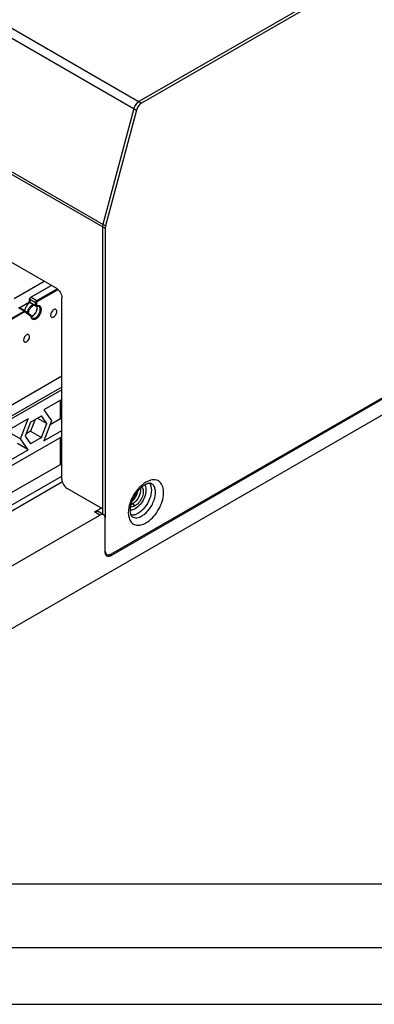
# Paper-space layout '61767N-2-A-2_1_1' of a CAD drawing. Header units: millimetres. Extents: x 0 to 594, y 1 to 420.
# Tile 26 of 222: x 274 to 302, y 1 to 78. Entities that reach past the tile are written whole.
import ezdxf

# ---------------------------------------------------------------- set-up
doc = ezdxf.new("R2010")
doc.units = ezdxf.units.MM
doc.header["$LTSCALE"] = 32.67
for name, color, linetype in [('61690N-2_DXF_CONTINUOUS_LINE', 7, 'CONTINUOUS'), ('61690N-5_DXF_CONTINUOUS_LINE', 7, 'CONTINUOUS'), ('61767N-2-A-2_DXF_FORMAT', 7, 'CONTINUOUS'), ('61779N-0_DXF_CONTINUOUS_LINE', 7, 'CONTINUOUS'), ('61807N-2_DXF_CONTINUOUS_LINE', 7, 'CONTINUOUS')]:
    doc.layers.add(name, color=color, linetype=linetype)

psp = doc.layouts.new('61767N-2-A-2_1_1')

# ---------------------------------------------------------------- linework, layer by layer
at = {"layer": '61690N-2_DXF_CONTINUOUS_LINE', "color": 9, "linetype": 'Continuous'}
for p, q in [((273.5689, 55.8286), (275.9056, 57.1777)), ((274.7684, 55.5414), (273.9932, 55.0938))]:
    psp.add_line(p, q, dxfattribs=at)
for centre, radius, start, end in [((273.4133, 55.0936), 0.5799, 0.012398, 2.0837), ((275.1254, 55.1091), 0.2116, 26.89952, 29.215911), ((274.8608, 55.0662), 0.4826, 356.193601, 357.42913), ((274.928, 55.0652), 0.4154, 359.97788, 3.187471), ((274.8875, 55.0651), 0.4559, 357.416549, 359.983274), ((275.1505, 54.685), 0.4647, 176.161627, 179.963192), ((275.0946, 54.685), 0.4088, 179.957472, 184.388732)]:
    psp.add_arc(centre, radius, start, end, dxfattribs=at)
at = {"layer": '61690N-2_DXF_CONTINUOUS_LINE', "color": 7, "linetype": 'Continuous'}
for centre, radius, start, end in [((275.0325, 55.1126), 0.3263, 16.405676, 18.644475), ((274.7994, 55.092), 0.5617, 354.06074, 357.170373), ((274.846, 55.0897), 0.515, 357.173866, 359.979972), ((274.8176, 54.7426), 0.328, 282.206527, 283.371471)]:
    psp.add_arc(centre, radius, start, end, dxfattribs=at)
for points, knots in [([(274.8005, 55.4927), (274.746, 55.4718), (274.6385, 55.4007), (274.5086, 55.2516), (274.4118, 55.071), (274.3767, 54.9379), (274.3703, 54.8728)], [0, 0, 0, 0, 0.2231976, 0.4813889, 0.7497707, 1, 1, 1, 1]), ([(274.8934, 54.4235), (274.9514, 54.4373), (275.068, 54.4999), (275.2079, 54.6458), (275.3127, 54.8286), (275.351, 54.966), (275.358, 55.0339)], [0, 0, 0, 0, 0.2221565, 0.4772052, 0.7457302, 1, 1, 1, 1]), ([(275.361, 55.0895), (275.361, 55.0996), (275.3598, 55.1384), (275.3536, 55.1772), (275.3455, 55.2048)], [0, 0, 0, 0, 0.2596978, 1, 1, 1, 1])]:
    psp.add_open_spline(points, degree=3, knots=knots, dxfattribs=at)
at = {"layer": '61690N-2_DXF_CONTINUOUS_LINE', "color": 9, "linetype": 'Continuous'}
for points, knots in [([(274.6018, 54.7147), (274.6056, 54.7808), (274.6375, 54.9174), (274.7328, 55.104), (274.8642, 55.2597), (274.9743, 55.3345), (275.0305, 55.3567)], [0, 0, 0, 0, 0.246764, 0.5149652, 0.7749437, 1, 1, 1, 1]), ([(274.6868, 54.7161), (274.6912, 54.7823), (274.7269, 54.9179), (274.8295, 55.0969), (274.9655, 55.2355), (275.079, 55.2905), (275.1328, 55.2977)], [0, 0, 0, 0, 0.2563241, 0.5324497, 0.7901312, 1, 1, 1, 1]), ([(275.3424, 55.0342), (275.3378, 54.9659), (275.3002, 54.826), (275.1925, 54.6432), (275.0512, 54.5048), (274.9331, 54.4539), (274.8788, 54.451)], [0, 0, 0, 0, 0.2590459, 0.5374692, 0.7943482, 1, 1, 1, 1]), ([(275.3141, 55.2048), (275.3183, 55.1965), (275.3342, 55.1595), (275.341, 55.1191), (275.3428, 55.0883)], [0, 0, 0, 0, 0.2314259, 1, 1, 1, 1])]:
    psp.add_open_spline(points, degree=3, knots=knots, dxfattribs=at)
at = {"layer": '61690N-5_DXF_CONTINUOUS_LINE', "color": 7, "linetype": 'Continuous'}
for p, q in [((274.8573, 55.9314), (276.4483, 56.85)), ((274.7637, 55.5717), (274.7637, 55.7692)), ((274.406, 54.8553), (273.9605, 55.1125)), ((274.4129, 54.8509), (274.8333, 54.5543)), ((275.2578, 55.2214), (274.8123, 55.4786)), ((277.2844, 47.922), (275.8771, 47.1095)), ((277.1783, 46.4086), (277.1783, 47.8608)), ((275.8771, 47.1095), (276.4851, 46.2446)), ((274.6612, 46.4075), (272.9357, 45.4113)), ((274.0532, 44.8405), (274.6612, 46.4075)), ((274.8449, 46.1462), (275.6934, 46.636)), ((275.2035, 46.3532), (274.8449, 45.4289)), ((275.3828, 46.4567), (276.1177, 46.0325)), ((276.1177, 46.0325), (275.6934, 46.636)), ((277.1783, 46.4086), (276.367, 45.9402)), ((277.2844, 46.3474), (277.1783, 46.4086)), ((274.8449, 46.1462), (274.4206, 45.0527)), ((275.6934, 44.939), (276.1177, 46.0325)), ((276.4851, 46.2446), (275.8771, 44.6776)), ((275.8771, 44.6776), (277.2844, 45.4901)), ((277.2844, 45.0002), (272.9357, 42.4895)), ((273.2047, 45.3304), (274.0532, 44.8405)), ((274.6612, 43.9756), (274.0532, 44.8405)), ((274.4206, 45.0527), (274.8449, 44.4491)), ((274.8449, 45.4289), (274.4863, 45.2218)), ((274.8449, 45.4289), (275.6934, 44.939)), ((275.6934, 44.939), (274.8449, 44.4491)), ((277.1783, 42.8393), (277.1783, 44.939)), ((272.9357, 42.9794), (274.6612, 43.9756)), ((274.6612, 43.9756), (273.8127, 44.4655)), ((272.9357, 40.3898), (277.1783, 42.8393)), ((277.2844, 42.778), (277.1783, 42.8393)), ((272.9357, 39.41), (277.2844, 41.9207)), ((277.3237, 41.4623), (261.4806, 32.3154))]:
    psp.add_line(p, q, dxfattribs=at)
at = {"layer": '61690N-5_DXF_CONTINUOUS_LINE', "color": 9, "linetype": 'Continuous'}
for p, q in [((276.4783, 56.847), (274.8873, 55.9285)), ((275.3328, 55.6713), (276.9132, 56.5837)), ((276.9662, 56.5163), (275.3752, 55.5978)), ((275.2267, 55.4876), (274.7813, 55.7447)), ((274.7813, 55.7447), (274.7813, 55.5472)), ((274.7813, 55.5472), (275.2267, 55.2901)), ((274.8873, 55.9285), (275.3328, 55.6713)), ((273.3176, 54.2628), (274.331, 54.8479)), ((274.3734, 54.7744), (273.36, 54.1893)), ((274.331, 54.8479), (273.8855, 55.1051)), ((274.4207, 54.7774), (274.8411, 54.4808)), ((275.2267, 55.2901), (275.2267, 55.4876)), ((275.3116, 55.4876), (275.3116, 55.29)), ((274.9642, 54.298), (274.9649, 54.2976)), ((263.2761, 41.6803), (277.2844, 49.7679)), ((277.2844, 48.678), (262.117, 39.9212)), ((277.2844, 48.896), (262.3489, 40.273))]:
    psp.add_line(p, q, dxfattribs=at)
for centre, radius, start, end in [((277.2094, 56.0955), 0.4861, 117.313584, 120.015657), ((275.167, 54.9674), 0.5158, 359.800806, 4.613301)]:
    psp.add_arc(centre, radius, start, end, dxfattribs=at)
at = {"layer": '61690N-5_DXF_CONTINUOUS_LINE', "color": 7, "linetype": 'Continuous'}
for centre, radius, start, end in [((275.423, 54.9405), 0.287, 101.274488, 107.511954), ((275.2614, 54.5082), 0.3881, 184.636261, 188.637307)]:
    psp.add_arc(centre, radius, start, end, dxfattribs=at)
at = {"layer": '61690N-5_DXF_CONTINUOUS_LINE', "color": 9, "linetype": 'Continuous'}
for points in [[(276.9662, 56.5163), (276.9662, 56.5269), (276.9634, 56.5376), (276.9592, 56.5473)], [(274.8467, 55.8957), (274.8204, 55.8679), (274.8002, 55.833), (274.7893, 55.7963)], [(274.8703, 55.917), (274.8619, 55.9106), (274.854, 55.9034), (274.8467, 55.8957)], [(274.8873, 55.9285), (274.8814, 55.925), (274.8757, 55.9212), (274.8703, 55.917)], [(274.4129, 54.8509), (274.4171, 54.8479), (274.4208, 54.844), (274.4237, 54.8396)], [(274.844, 54.543), (274.8412, 54.5473), (274.8375, 54.5513), (274.8333, 54.5543)], [(274.8411, 54.4808), (274.8452, 54.4873), (274.8482, 54.4946), (274.8499, 54.5021)], [(274.8411, 54.4808), (274.8475, 54.4762), (274.8521, 54.4688), (274.8545, 54.4613)], [(274.8545, 54.4613), (274.856, 54.4569), (274.8568, 54.4522), (274.8572, 54.4475)]]:
    psp.add_open_spline(points, degree=3, dxfattribs=at)
at = {"layer": '61690N-5_DXF_CONTINUOUS_LINE', "color": 7, "linetype": 'Continuous'}
for points, knots in [([(274.7637, 55.7692), (274.7637, 55.781), (274.7696, 55.8295), (274.7945, 55.8751), (274.82, 55.9017)], [0, 0, 0, 0, 0.2426151, 1, 1, 1, 1]), ([(275.4278, 55.226), (275.4231, 55.2264), (275.4027, 55.2273), (275.3822, 55.225), (275.3669, 55.222)], [0, 0, 0, 0, 0.2325925, 1, 1, 1, 1]), ([(275.4886, 55.2078), (275.4751, 55.2156), (275.4545, 55.2229), (275.4334, 55.2256), (275.4278, 55.226)], [0, 0, 0, 0, 0.7343328, 1, 1, 1, 1]), ([(276.8205, 54.9657), (276.8032, 54.9757), (276.76, 54.9868), (276.6903, 54.9728), (276.6191, 54.9339), (276.5257, 54.8511), (276.438, 54.7155), (276.4041, 54.5877), (276.4041, 54.5261)], [0, 0, 0, 0, 0.0871412, 0.1868547, 0.3045335, 0.4386694, 0.7301002, 1, 1, 1, 1]), ([(276.4756, 54.3682), (276.4928, 54.3582), (276.5361, 54.3471), (276.6058, 54.3611), (276.677, 54.4), (276.7704, 54.4828), (276.8581, 54.6184), (276.892, 54.7462), (276.892, 54.8078)], [0, 0, 0, 0, 0.0871412, 0.1868547, 0.3045335, 0.4386694, 0.7301002, 1, 1, 1, 1]), ([(276.892, 54.8078), (276.892, 54.8408), (276.884, 54.902), (276.8438, 54.9523), (276.8205, 54.9657)], [0, 0, 0, 0, 0.5508577, 1, 1, 1, 1]), ([(274.8777, 54.4499), (274.8787, 54.4435), (274.883, 54.4195), (274.8899, 54.396), (274.8968, 54.3796)], [0, 0, 0, 0, 0.2684303, 1, 1, 1, 1]), ([(274.8968, 54.3796), (274.9007, 54.3703), (274.9166, 54.3382), (274.9425, 54.3105), (274.9648, 54.2976)], [0, 0, 0, 0, 0.2814706, 1, 1, 1, 1]), ([(276.4041, 54.5261), (276.4041, 54.4932), (276.4121, 54.4319), (276.4523, 54.3816), (276.4756, 54.3682)], [0, 0, 0, 0, 0.5508577, 1, 1, 1, 1]), ([(274.6917, 52.9932), (274.6752, 53.0027), (274.6338, 53.0133), (274.5671, 52.9999), (274.499, 52.9628), (274.4097, 52.8835), (274.3258, 52.7538), (274.2934, 52.6316), (274.2934, 52.5726)], [0, 0, 0, 0, 0.0871412, 0.1868547, 0.3045335, 0.4386694, 0.7301002, 1, 1, 1, 1]), ([(274.2934, 52.5726), (274.2934, 52.5411), (274.301, 52.4825), (274.3395, 52.4344), (274.3618, 52.4216)], [0, 0, 0, 0, 0.5508577, 1, 1, 1, 1]), ([(274.3618, 52.4216), (274.3782, 52.4121), (274.4196, 52.4014), (274.4863, 52.4148), (274.5544, 52.452), (274.6437, 52.5312), (274.7276, 52.6609), (274.7601, 52.7831), (274.7601, 52.8421)], [0, 0, 0, 0, 0.0871412, 0.1868547, 0.3045335, 0.4386694, 0.7301002, 1, 1, 1, 1]), ([(274.7601, 52.8421), (274.7601, 52.8736), (274.7524, 52.9322), (274.7139, 52.9803), (274.6917, 52.9932)], [0, 0, 0, 0, 0.5508577, 1, 1, 1, 1])]:
    psp.add_open_spline(points, degree=3, knots=knots, dxfattribs=at)
at = {"layer": '61690N-5_DXF_CONTINUOUS_LINE', "color": 9, "linetype": 'Continuous'}
for points, knots in [([(274.7813, 55.7447), (274.7786, 55.7463), (274.7702, 55.7519), (274.7637, 55.762), (274.7637, 55.7692)], [0, 0, 0, 0, 0.2949664, 1, 1, 1, 1]), ([(274.7637, 55.5717), (274.7637, 55.5695), (274.7655, 55.559), (274.7743, 55.5513), (274.7813, 55.5472)], [0, 0, 0, 0, 0.2208568, 1, 1, 1, 1]), ([(274.7893, 55.7963), (274.788, 55.7919), (274.7836, 55.775), (274.7813, 55.7576), (274.7813, 55.7447)], [0, 0, 0, 0, 0.2644092, 1, 1, 1, 1]), ([(274.7813, 55.5472), (274.7813, 55.5329), (274.7847, 55.5063), (274.8022, 55.4844), (274.8123, 55.4786)], [0, 0, 0, 0, 0.5508506, 1, 1, 1, 1]), ([(274.8573, 55.9314), (274.8593, 55.9326), (274.8693, 55.9362), (274.8804, 55.9325), (274.8873, 55.9285)], [0, 0, 0, 0, 0.2208594, 1, 1, 1, 1]), ([(275.2267, 55.4876), (275.2267, 55.5239), (275.2516, 55.5957), (275.3013, 55.6531), (275.3328, 55.6713)], [0, 0, 0, 0, 0.5000017, 1, 1, 1, 1]), ([(275.3116, 55.4876), (275.3116, 55.5094), (275.3265, 55.5524), (275.3563, 55.5869), (275.3752, 55.5978)], [0, 0, 0, 0, 0.5000017, 1, 1, 1, 1]), ([(275.3328, 55.6713), (275.3388, 55.6678), (275.361, 55.6491), (275.3752, 55.6197), (275.3752, 55.5978)], [0, 0, 0, 0, 0.2406942, 1, 1, 1, 1]), ([(274.331, 54.8479), (274.3434, 54.8551), (274.3682, 54.8654), (274.3959, 54.8612), (274.406, 54.8553)], [0, 0, 0, 0, 0.5506988, 1, 1, 1, 1]), ([(274.3734, 54.7744), (274.3734, 54.7814), (274.3683, 54.8099), (274.35, 54.8369), (274.331, 54.8479)], [0, 0, 0, 0, 0.2406958, 1, 1, 1, 1]), ([(274.3734, 54.7744), (274.3776, 54.7768), (274.392, 54.784), (274.4114, 54.784), (274.4207, 54.7774)], [0, 0, 0, 0, 0.2982638, 1, 1, 1, 1]), ([(274.4237, 54.8396), (274.4264, 54.8354), (274.4348, 54.8153), (274.4293, 54.7913), (274.4207, 54.7774)], [0, 0, 0, 0, 0.2346377, 1, 1, 1, 1]), ([(274.9224, 54.2676), (274.9454, 54.24), (275.0101, 54.1945), (275.1351, 54.19), (275.266, 54.2409), (275.3947, 54.3373), (275.5112, 54.4709), (275.6315, 54.6746), (275.6825, 54.8513), (275.6828, 54.9657)], [0, 0, 0, 0, 0.0876941, 0.1812642, 0.2927012, 0.4239527, 0.5698116, 0.7213365, 1, 1, 1, 1]), ([(274.9649, 54.2977), (274.9912, 54.2826), (275.0571, 54.266), (275.163, 54.2874), (275.2711, 54.3467), (275.413, 54.4726), (275.5463, 54.6787), (275.5979, 54.8728), (275.598, 54.9664)], [0, 0, 0, 0, 0.0871713, 0.1869505, 0.3046649, 0.4387945, 0.7301458, 1, 1, 1, 1]), ([(275.3116, 55.4876), (275.3056, 55.4841), (275.2783, 55.4742), (275.2457, 55.4766), (275.2267, 55.4876)], [0, 0, 0, 0, 0.240694, 1, 1, 1, 1]), ([(275.2267, 55.2901), (275.2328, 55.2866), (275.2601, 55.2767), (275.2926, 55.2791), (275.3116, 55.2901)], [0, 0, 0, 0, 0.2406948, 1, 1, 1, 1]), ([(275.2578, 55.2214), (275.2477, 55.2272), (275.2302, 55.2491), (275.2267, 55.2757), (275.2267, 55.2901)], [0, 0, 0, 0, 0.4491494, 1, 1, 1, 1]), ([(275.3611, 55.247), (275.3496, 55.2434), (275.3182, 55.2463), (275.3116, 55.2766), (275.3116, 55.29)], [0, 0, 0, 0, 0.471954, 1, 1, 1, 1]), ([(275.3611, 55.247), (275.3604, 55.2431), (275.3569, 55.2296), (275.3462, 55.2172), (275.3366, 55.2142)], [0, 0, 0, 0, 0.2858494, 1, 1, 1, 1]), ([(275.4587, 55.2622), (275.4509, 55.2623), (275.4178, 55.2614), (275.3851, 55.2545), (275.3611, 55.247)], [0, 0, 0, 0, 0.2377326, 1, 1, 1, 1]), ([(275.6812, 55.0089), (275.6783, 55.0443), (275.6656, 55.1104), (275.6189, 55.1951), (275.5462, 55.2502), (275.4878, 55.2617), (275.4587, 55.2622)], [0, 0, 0, 0, 0.2865972, 0.5358009, 0.7646727, 1, 1, 1, 1]), ([(275.598, 54.9664), (275.598, 55.0167), (275.586, 55.1101), (275.5247, 55.1869), (275.4892, 55.2074)], [0, 0, 0, 0, 0.5509171, 1, 1, 1, 1]), ([(274.8499, 54.5021), (274.8508, 54.5058), (274.8528, 54.5196), (274.8496, 54.5344), (274.844, 54.543)], [0, 0, 0, 0, 0.2672462, 1, 1, 1, 1]), ([(274.8572, 54.4475), (274.86, 54.4494), (274.869, 54.4566), (274.8752, 54.4686), (274.8746, 54.4769)], [0, 0, 0, 0, 0.2904106, 1, 1, 1, 1]), ([(274.8572, 54.4475), (274.8586, 54.4297), (274.8673, 54.3662), (274.8926, 54.3033), (274.9224, 54.2676)], [0, 0, 0, 0, 0.2774733, 1, 1, 1, 1])]:
    psp.add_open_spline(points, degree=3, knots=knots, dxfattribs=at)
at = {"layer": '61690N-5_DXF_CONTINUOUS_LINE', "color": 7, "linetype": 'Continuous'}
for points in [[(274.7664, 55.5447), (274.7645, 55.5536), (274.7637, 55.5627), (274.7637, 55.5717)], [(274.8123, 55.4786), (274.7891, 55.492), (274.7719, 55.5184), (274.7664, 55.5447)], [(274.82, 55.9017), (274.831, 55.9132), (274.8435, 55.9235), (274.8573, 55.9314)], [(274.406, 54.8553), (274.4083, 54.854), (274.4107, 54.8526), (274.4128, 54.8508)], [(275.3081, 55.2092), (275.2909, 55.2086), (275.2728, 55.2128), (275.2578, 55.2214)], [(275.3366, 55.2142), (275.3274, 55.2113), (275.3178, 55.2096), (275.3081, 55.2092)], [(274.8533, 54.5349), (274.8477, 54.5423), (274.8409, 54.5489), (274.8333, 54.5543)], [(274.8676, 54.5089), (274.8641, 54.5182), (274.8593, 54.5271), (274.8533, 54.5349)], [(274.8746, 54.4769), (274.8737, 54.4877), (274.8714, 54.4987), (274.8676, 54.5089)]]:
    psp.add_open_spline(points, degree=3, dxfattribs=at)
at = {"layer": '61767N-2-A-2_DXF_FORMAT', "color": 7, "linetype": 'Continuous'}
psp.add_line((25, 10), (584, 10), dxfattribs=at)
at = {"layer": '61767N-2-A-2_DXF_FORMAT', "color": 2, "linetype": 'Continuous'}
for p, q in [((20, 5), (589, 5)), ((0, 0.5605), (594, 0.5605))]:
    psp.add_line(p, q, dxfattribs=at)
at = {"layer": '61779N-0_DXF_CONTINUOUS_LINE', "color": 3, "linetype": 'Continuous'}
for p, q in [((325.8625, 95.8183), (283.3091, 71.2502)), ((243.131, 76.0996), (276.8602, 56.6266)), ((282.9104, 70.6977), (280.492, 61.629)), ((280.4664, 61.4467), (280.4664, 38.9481)), ((277.2844, 41.6846), (277.2844, 55.8917)), ((280.4664, 39.3576), (277.7087, 40.9497))]:
    psp.add_line(p, q, dxfattribs=at)
at = {"layer": '61779N-0_DXF_CONTINUOUS_LINE', "color": 7, "linetype": 'Continuous'}
for p, q in [((326.0746, 95.6958), (283.5212, 71.1277)), ((281.1028, 35.8058), (349.5151, 75.3034)), ((283.1225, 70.5752), (280.7041, 61.5065)), ((280.6785, 61.3242), (280.6785, 38.6227)), ((280.8028, 35.7761), (280.6958, 35.8378))]:
    psp.add_line(p, q, dxfattribs=at)
at = {"layer": '61779N-0_DXF_CONTINUOUS_LINE', "color": 9, "linetype": 'Continuous'}
for p, q in [((242.1553, 95.0098), (283.5212, 71.1277)), ((241.7566, 94.4573), (283.1225, 70.5752)), ((239.3126, 85.2063), (280.6785, 61.3242)), ((239.3382, 85.3886), (280.7041, 61.5065)), ((283.012, 39.6025), (282.7999, 39.725))]:
    psp.add_line(p, q, dxfattribs=at)
at = {"layer": '61779N-0_DXF_CONTINUOUS_LINE', "color": 3, "linetype": 'Continuous'}
for centre, radius, start, end in [((283.9027, 70.4176), 1.0318, 144.204341, 154.352402), ((283.8998, 70.4197), 1.0283, 148.743094, 152.351025), ((283.7995, 70.4998), 0.8999, 135.565468, 139.50899), ((283.7617, 70.5366), 0.8471, 132.715618, 135.551686), ((283.7965, 70.4601), 0.9174, 158.875235, 164.993452), ((283.8731, 70.4316), 0.9992, 154.342471, 158.930907), ((283.8922, 70.4233), 1.0199, 152.330926, 158.628569), ((282.8109, 40.8462), 0.6242, 9.519245, 10.70214), ((282.37, 40.4693), 0.8595, 300.009864, 301.827461)]:
    psp.add_arc(centre, radius, start, end, dxfattribs=at)
at = {"layer": '61779N-0_DXF_CONTINUOUS_LINE', "color": 9, "linetype": 'Continuous'}
for centre, radius, start, end in [((285.4539, 39.003), 2.9227, 134.278798, 139.841778), ((285.2955, 39.1616), 2.6985, 133.165095, 134.224136), ((285.252, 39.2079), 2.6351, 132.49521, 133.163607), ((284.5243, 40.4474), 1.1844, 103.436324, 106.239621), ((285.4104, 38.8819), 2.9458, 162.153345, 162.48292), ((285.4302, 38.8755), 2.9667, 161.778762, 162.153218), ((285.4817, 38.8584), 3.021, 160.528035, 161.776204), ((285.5512, 38.8339), 3.0947, 159.416047, 160.528839)]:
    psp.add_arc(centre, radius, start, end, dxfattribs=at)
at = {"layer": '61779N-0_DXF_CONTINUOUS_LINE', "color": 7, "linetype": 'Continuous'}
psp.add_arc((284.8433, 39.4939), 2.0484, 130.549056, 131.203939, dxfattribs=at)
at = {"layer": '61779N-0_DXF_CONTINUOUS_LINE', "color": 3, "linetype": 'Continuous'}
for points in [[(283.1152, 71.0841), (283.0802, 71.0432), (283.0487, 70.9993), (283.0208, 70.9533)], [(283.1909, 71.1626), (283.1444, 71.1201), (283.1026, 71.0722), (283.0657, 71.0211)], [(283.3091, 71.2502), (283.2651, 71.2248), (283.2244, 71.1934), (283.1871, 71.159)], [(282.9424, 70.795), (282.93, 70.7632), (282.9192, 70.7307), (282.9104, 70.6977)], [(282.7999, 39.725), (282.7605, 39.7022), (282.7191, 39.6826), (282.6762, 39.6676)]]:
    psp.add_open_spline(points, degree=3, dxfattribs=at)
at = {"layer": '61779N-0_DXF_CONTINUOUS_LINE', "color": 7, "linetype": 'Continuous'}
for points, knots in [([(283.5212, 71.1277), (283.475, 71.1011), (283.2924, 70.9587), (283.1681, 70.7461), (283.1225, 70.5752)], [0, 0, 0, 0, 0.2315081, 1, 1, 1, 1]), ([(280.7041, 61.5065), (280.692, 61.4612), (280.6809, 61.4002), (280.6785, 61.3387), (280.6785, 61.3242)], [0, 0, 0, 0, 0.7632648, 1, 1, 1, 1]), ([(283.5295, 41.0638), (283.6055, 40.9852), (283.6813, 40.7169), (283.5929, 40.304), (283.3719, 39.8985), (283.1409, 39.6769), (283.012, 39.6025)], [0, 0, 0, 0, 0.1933579, 0.4497232, 0.7367267, 1, 1, 1, 1]), ([(283.4939, 41.0351), (283.4754, 41.0189), (283.4002, 40.9506), (283.3297, 40.8773), (283.2788, 40.8195)], [0, 0, 0, 0, 0.2419624, 1, 1, 1, 1]), ([(283.7673, 41.2336), (283.7461, 41.2214), (283.6566, 41.1664), (283.5727, 41.1027), (283.5116, 41.0504)], [0, 0, 0, 0, 0.2338134, 1, 1, 1, 1]), ([(283.9271, 41.3112), (283.9143, 41.3062), (283.8596, 41.2835), (283.8067, 41.2564), (283.7673, 41.2336)], [0, 0, 0, 0, 0.2322462, 1, 1, 1, 1]), ([(284.2923, 41.3302), (284.2784, 41.3382), (284.1861, 41.3775), (284.0788, 41.3591), (283.9989, 41.3358)], [0, 0, 0, 0, 0.1617007, 1, 1, 1, 1]), ([(283.2788, 40.8195), (283.2268, 40.7604), (283.0264, 40.5102), (282.8681, 40.2263), (282.7783, 40.002)], [0, 0, 0, 0, 0.2459153, 1, 1, 1, 1]), ([(282.6577, 39.6142), (282.6321, 39.4976), (282.6035, 39.2826), (282.6248, 38.9795), (282.709, 38.7803), (282.7923, 38.7321)], [0, 0, 0, 0, 0.3857573, 0.6889753, 1, 1, 1, 1]), ([(283.012, 39.6025), (282.9806, 39.5844), (282.8676, 39.528), (282.7318, 39.5041), (282.6436, 39.5255)], [0, 0, 0, 0, 0.2851219, 1, 1, 1, 1]), ([(282.7783, 40.002), (282.7653, 39.9695), (282.7175, 39.8428), (282.6793, 39.7123), (282.6577, 39.6142)], [0, 0, 0, 0, 0.2581523, 1, 1, 1, 1]), ([(280.6785, 36.0508), (280.6785, 36.0352), (280.681, 35.9778), (280.6936, 35.9202), (280.7108, 35.8819)], [0, 0, 0, 0, 0.2705445, 1, 1, 1, 1]), ([(280.9405, 35.7494), (280.9537, 35.7507), (281.0105, 35.7603), (281.0645, 35.7837), (281.1028, 35.8058)], [0, 0, 0, 0, 0.2306852, 1, 1, 1, 1])]:
    psp.add_open_spline(points, degree=3, knots=knots, dxfattribs=at)
at = {"layer": '61779N-0_DXF_CONTINUOUS_LINE', "color": 3, "linetype": 'Continuous'}
for points, knots in [([(280.492, 61.629), (280.4799, 61.5837), (280.4688, 61.5227), (280.4664, 61.4612), (280.4664, 61.4467)], [0, 0, 0, 0, 0.7632648, 1, 1, 1, 1]), ([(276.8602, 56.6266), (276.9861, 56.5539), (277.1851, 56.3242), (277.2844, 56.0371), (277.2844, 55.8917)], [0, 0, 0, 0, 0.4999989, 1, 1, 1, 1]), ([(277.2844, 41.6846), (277.2844, 41.5392), (277.3838, 41.252), (277.5828, 41.0224), (277.7087, 40.9497)], [0, 0, 0, 0, 0.5000011, 1, 1, 1, 1]), ([(283.4265, 40.9495), (283.464, 40.7264), (283.331, 40.2457), (283.0273, 39.8656), (282.8232, 39.739)], [0, 0, 0, 0, 0.4849649, 1, 1, 1, 1])]:
    psp.add_open_spline(points, degree=3, knots=knots, dxfattribs=at)
at = {"layer": '61779N-0_DXF_CONTINUOUS_LINE', "color": 9, "linetype": 'Continuous'}
for points, knots in [([(283.8605, 38.2553), (284.2306, 38.469), (284.6957, 38.9793), (285.087, 39.7597), (285.2474, 40.3757), (285.2463, 40.934), (285.0681, 41.3904), (284.6869, 41.648), (284.391, 41.6333), (284.249, 41.5994)], [0, 0, 0, 0, 0.2871813, 0.4416987, 0.586076, 0.7104405, 0.8122654, 0.9019322, 1, 1, 1, 1]), ([(283.819, 41.1059), (283.8656, 40.9671), (283.8724, 40.6304), (283.7159, 40.1397), (283.428, 39.6851), (283.1582, 39.442), (283.012, 39.3575)], [0, 0, 0, 0, 0.2155974, 0.47684, 0.751281, 1, 1, 1, 1]), ([(284.1411, 41.3598), (284.247, 41.2106), (284.3305, 40.7677), (284.1676, 40.1008), (283.7997, 39.4574), (283.429, 39.1084), (283.2241, 38.9901)], [0, 0, 0, 0, 0.199937, 0.4582784, 0.7414599, 1, 1, 1, 1]), ([(283.5423, 38.8064), (283.7743, 38.9404), (284.1817, 39.3457), (284.5017, 39.9709), (284.6106, 40.5027), (284.6022, 40.8554), (284.5032, 41.1481), (284.3672, 41.287), (284.2923, 41.3302)], [0, 0, 0, 0, 0.2698633, 0.5613152, 0.6954578, 0.8131383, 0.9128526, 1, 1, 1, 1]), ([(284.193, 41.5846), (284.1654, 41.5766), (284.0503, 41.5387), (283.9404, 41.4858), (283.8605, 41.4396)], [0, 0, 0, 0, 0.2380406, 1, 1, 1, 1]), ([(282.6011, 39.7686), (282.5694, 39.668), (282.4756, 39.3041), (282.4593, 38.9082), (282.5341, 38.647)], [0, 0, 0, 0, 0.2796372, 1, 1, 1, 1]), ([(283.012, 39.3575), (282.9785, 39.3382), (282.855, 39.275), (282.7142, 39.2386), (282.6138, 39.2422)], [0, 0, 0, 0, 0.2775289, 1, 1, 1, 1]), ([(283.0172, 38.8942), (282.9892, 38.8845), (282.8837, 38.8527), (282.7712, 38.8407), (282.6909, 38.8483)], [0, 0, 0, 0, 0.2684781, 1, 1, 1, 1]), ([(282.7923, 38.7321), (282.8935, 38.6737), (283.1704, 38.6318), (283.4183, 38.7348), (283.5423, 38.8064)], [0, 0, 0, 0, 0.449251, 1, 1, 1, 1]), ([(282.6063, 38.4619), (282.6571, 38.3627), (282.7974, 38.1823), (283.1234, 38.0486), (283.4986, 38.0795), (283.7393, 38.1853), (283.8605, 38.2553)], [0, 0, 0, 0, 0.233315, 0.4578847, 0.7071164, 1, 1, 1, 1])]:
    psp.add_open_spline(points, degree=3, knots=knots, dxfattribs=at)
for points in [[(283.2201, 40.8878), (282.9792, 40.6028), (282.7853, 40.2713), (282.6541, 39.9219)], [(283.7003, 41.3363), (283.6204, 41.2794), (283.5443, 41.217), (283.472, 41.1508)], [(283.8605, 41.4396), (283.8055, 41.4079), (283.752, 41.3732), (283.7003, 41.3363)], [(283.761, 41.2301), (283.7853, 41.1914), (283.8045, 41.1492), (283.819, 41.1059)], [(282.5341, 38.647), (282.5523, 38.5833), (282.5761, 38.5209), (282.6063, 38.4619)], [(283.2241, 38.9901), (283.1583, 38.9521), (283.089, 38.9192), (283.0172, 38.8942)]]:
    psp.add_open_spline(points, degree=3, dxfattribs=at)
at = {"layer": '61779N-0_DXF_CONTINUOUS_LINE', "color": 7, "linetype": 'Continuous'}
for points in [[(283.9989, 41.3358), (283.9746, 41.3287), (283.9507, 41.3204), (283.9271, 41.3112)], [(280.7108, 35.8819), (280.7301, 35.8393), (280.7623, 35.7995), (280.8028, 35.7761)], [(280.8028, 35.7761), (280.8433, 35.7527), (280.8939, 35.7447), (280.9405, 35.7494)]]:
    psp.add_open_spline(points, degree=3, dxfattribs=at)
at = {"layer": '61807N-2_DXF_CONTINUOUS_LINE', "color": 7, "linetype": 'Continuous'}
for p, q in [((265.6172, 25.518), (353.8638, 76.4669)), ((349.7272, 75.3034), (281.1028, 35.6833)), ((279.83, 39.1126), (280.3603, 39.4188)), ((265.6172, 30.417), (280.2543, 38.8677)), ((280.5543, 38.8974), (280.13, 39.1424)), ((280.6785, 35.9283), (280.6785, 38.6227))]:
    psp.add_line(p, q, dxfattribs=at)
at = {"layer": '61807N-2_DXF_CONTINUOUS_LINE', "color": 9, "linetype": 'Continuous'}
for p, q in [((280.2543, 38.8677), (279.83, 39.1126)), ((280.9704, 35.7598), (281.1028, 35.6833))]:
    psp.add_line(p, q, dxfattribs=at)
at = {"layer": '61807N-2_DXF_CONTINUOUS_LINE', "color": 7, "linetype": 'Continuous'}
for centre, radius, start, end in [((282.2072, 40.767), 0.9053, 314.293184, 316.533511), ((281.2209, 35.9282), 0.5423, 179.995843, 181.455252)]:
    psp.add_arc(centre, radius, start, end, dxfattribs=at)
at = {"layer": '61807N-2_DXF_CONTINUOUS_LINE', "color": 2, "linetype": 'Continuous'}
psp.add_open_spline([(282.7635, 39.9543), (282.7705, 39.9602), (282.7844, 39.9722), (282.8052, 39.9901), (282.8226, 40.0051), (282.8365, 40.0171), (282.847, 40.026), (282.8557, 40.0335), (282.8626, 40.0395), (282.867, 40.0432), (282.8704, 40.0462), (282.8726, 40.0481), (282.8741, 40.0494), (282.875, 40.0502), (282.8758, 40.0511), (282.8768, 40.0523), (282.8784, 40.0542), (282.8805, 40.0565), (282.8837, 40.0602), (282.8878, 40.0649), (282.8927, 40.0705), (282.8992, 40.078), (282.9107, 40.0911), (282.927, 40.1098), (282.9433, 40.1285), (282.9547, 40.1416), (282.9612, 40.1491), (282.9661, 40.1547), (282.971, 40.1603), (282.9747, 40.1645), (282.9771, 40.1673), (282.9781, 40.1685), (282.979, 40.1694), (282.9797, 40.1705), (282.9809, 40.1723), (282.9827, 40.175), (282.9855, 40.1793), (282.9891, 40.1846), (282.9947, 40.1932), (283.0018, 40.2038), (283.0103, 40.2166), (283.0188, 40.2294), (283.0273, 40.2423), (283.0358, 40.2551), (283.0443, 40.2679), (283.0514, 40.2786), (283.0571, 40.2871), (283.0606, 40.2924), (283.0634, 40.2967), (283.0656, 40.2999), (283.0673, 40.3026), (283.0686, 40.3044), (283.0693, 40.3055), (283.0698, 40.3063), (283.0702, 40.3072), (283.0708, 40.3083), (283.0718, 40.3103), (283.0732, 40.3132), (283.0749, 40.3166), (283.0772, 40.3212), (283.08, 40.327), (283.0845, 40.3362), (283.0902, 40.3477), (283.097, 40.3614), (283.1038, 40.3752), (283.1106, 40.389), (283.1174, 40.4028), (283.1242, 40.4166), (283.1299, 40.428), (283.1344, 40.4372), (283.1372, 40.443), (283.1395, 40.4476), (283.1409, 40.4504), (283.1419, 40.4524), (283.1424, 40.4536), (283.1428, 40.4548), (283.1433, 40.4562), (283.1445, 40.4598), (283.1463, 40.465), (283.1487, 40.4721), (283.1511, 40.4791), (283.1543, 40.4885), (283.1598, 40.5049), (283.1678, 40.5284), (283.1757, 40.5519), (283.1813, 40.5683), (283.1845, 40.5777), (283.1869, 40.5848), (283.1889, 40.5906), (283.1905, 40.5953), (283.1915, 40.5983), (283.1923, 40.6006), (283.1927, 40.6021), (283.1932, 40.6033), (283.1934, 40.6044), (283.1938, 40.6064), (283.1943, 40.6093), (283.1951, 40.6138), (283.1962, 40.6196), (283.1979, 40.6287), (283.2, 40.6402), (283.2025, 40.6539), (283.2058, 40.6722), (283.21, 40.6951), (283.2151, 40.7226), (283.2184, 40.7409), (283.2201, 40.75)], degree=3, knots=[0, 0, 0, 0, 0.03125, 0.0625, 0.09375, 0.109375, 0.125, 0.140625, 0.1484375, 0.15625, 0.1601562, 0.1640625, 0.1660156, 0.1669922, 0.1679688, 0.1699219, 0.171875, 0.1757812, 0.1796875, 0.1875, 0.1953125, 0.203125, 0.21875, 0.25, 0.28125, 0.296875, 0.3046875, 0.3125, 0.3203125, 0.328125, 0.3300781, 0.3320312, 0.3330078, 0.3339844, 0.3359375, 0.3398438, 0.34375, 0.3515625, 0.359375, 0.375, 0.390625, 0.40625, 0.421875, 0.4375, 0.453125, 0.46875, 0.4765625, 0.484375, 0.4882812, 0.4921875, 0.4960938, 0.4980469, 0.4990234, 0.5, 0.5009766, 0.5019531, 0.5039062, 0.5078125, 0.5117188, 0.515625, 0.5234375, 0.53125, 0.546875, 0.5625, 0.578125, 0.59375, 0.609375, 0.625, 0.640625, 0.6484375, 0.65625, 0.6601562, 0.6640625, 0.6660156, 0.6669922, 0.6679688, 0.6699219, 0.671875, 0.6796875, 0.6875, 0.6953125, 0.703125, 0.71875, 0.75, 0.78125, 0.796875, 0.8046875, 0.8125, 0.8203125, 0.8242188, 0.828125, 0.8300781, 0.8320312, 0.8330078, 0.8339844, 0.8359375, 0.8398438, 0.84375, 0.8515625, 0.859375, 0.875, 0.890625, 0.90625, 0.9375, 0.96875, 1, 1, 1, 1], dxfattribs=at)
at = {"layer": '61807N-2_DXF_CONTINUOUS_LINE', "color": 7, "linetype": 'Continuous'}
for points in [[(282.8643, 40.1442), (282.9822, 40.2686), (283.0714, 40.4277), (283.1142, 40.5936)], [(280.7108, 35.7595), (280.6891, 35.8075), (280.6801, 35.8617), (280.6787, 35.9145)], [(280.8028, 35.6536), (280.7623, 35.677), (280.7301, 35.7169), (280.7108, 35.7595)], [(280.9405, 35.6269), (280.8939, 35.6222), (280.8433, 35.6302), (280.8028, 35.6536)]]:
    psp.add_open_spline(points, degree=3, dxfattribs=at)
for points, knots in [([(279.83, 39.1126), (279.8563, 39.1278), (279.9476, 39.1727), (280.0672, 39.1786), (280.13, 39.1424)], [0, 0, 0, 0, 0.2949639, 1, 1, 1, 1]), ([(280.5543, 38.8974), (280.5345, 38.9088), (280.4351, 38.9449), (280.3241, 38.908), (280.2543, 38.8677)], [0, 0, 0, 0, 0.220859, 1, 1, 1, 1]), ([(280.6785, 38.6227), (280.6785, 38.6531), (280.6717, 38.7546), (280.6171, 38.8612), (280.5543, 38.8974)], [0, 0, 0, 0, 0.2949656, 1, 1, 1, 1]), ([(281.1028, 35.6833), (281.0893, 35.6755), (281.0384, 35.6489), (280.9822, 35.6311), (280.9405, 35.6269)], [0, 0, 0, 0, 0.2705448, 1, 1, 1, 1])]:
    psp.add_open_spline(points, degree=3, knots=knots, dxfattribs=at)

doc.saveas('drawing.dxf')
